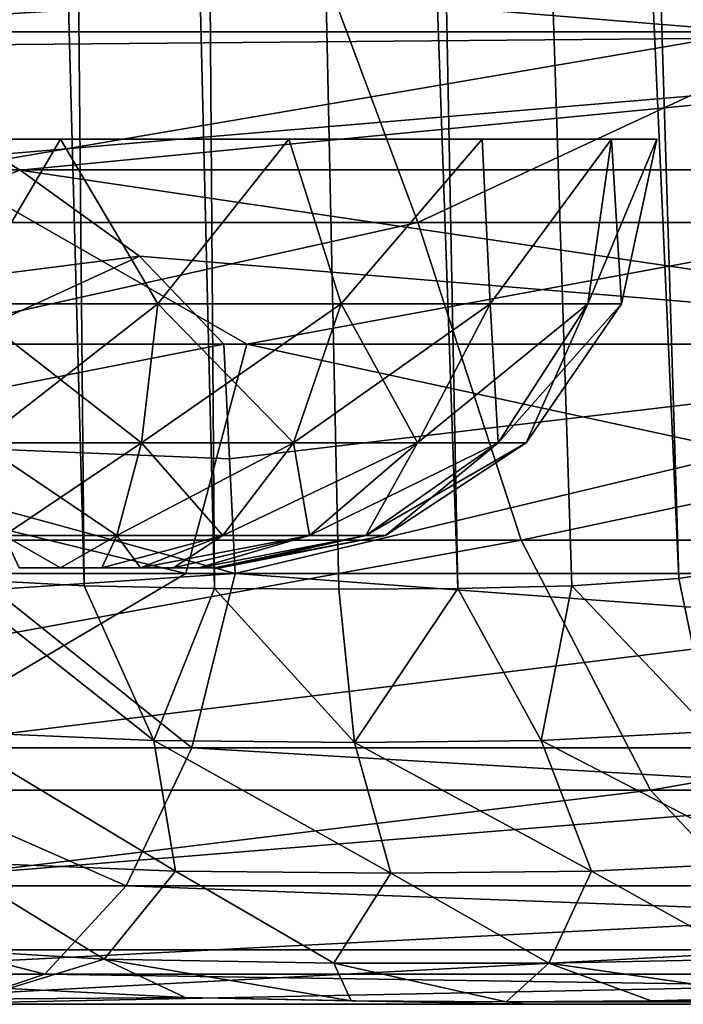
# Model space of a CAD drawing. Header units: millimetres. Extents: x -148 to 148, y -43 to 91.
# Tile 47 of 149: x -70.19 to -67.15, y -42.75 to -38.24. Entities that reach past the tile are written whole.
import ezdxf

# ---------------------------------------------------------------- set-up
doc = ezdxf.new("R2010")
doc.units = ezdxf.units.MM
doc.header["$LTSCALE"] = 65.185185
for name, color, linetype in [('108', 7, 'CONTINUOUS'), ('137', 7, 'CONTINUOUS'), ('138', 7, 'CONTINUOUS'), ('150', 7, 'CONTINUOUS'), ('152', 7, 'CONTINUOUS'), ('20', 7, 'CONTINUOUS'), ('28', 7, 'CONTINUOUS'), ('29', 7, 'CONTINUOUS'), ('32', 7, 'CONTINUOUS'), ('34', 7, 'CONTINUOUS'), ('43', 7, 'CONTINUOUS'), ('44', 7, 'CONTINUOUS'), ('47', 7, 'CONTINUOUS'), ('49', 7, 'CONTINUOUS'), ('92', 7, 'CONTINUOUS'), ('93', 7, 'CONTINUOUS')]:
    doc.layers.add(name, color=color, linetype=linetype)

msp = doc.modelspace()

# ---------------------------------------------------------------- linework, layer by layer
at = {"layer": '108', "color": 7, "linetype": 'Continuous'}
for points in [[(-69.399, -41.5748, -35.5301), (-69.2, -40.7761, -35.1401), (-70.3048, -40.8493, -34.6894), (-69.399, -41.5748, -35.5301)], [(-69.399, -41.5748, -35.5301), (-70.3048, -40.8493, -34.6894), (-71.1372, -41.5748, -34.8539), (-69.399, -41.5748, -35.5301)], [(-71.6498, -42.2069, -35.4045), (-69.699, -42.2069, -36.1177), (-71.1372, -41.5748, -34.8539), (-71.6498, -42.2069, -35.4045)], [(-69.699, -42.2069, -36.1177), (-69.399, -41.5748, -35.5301), (-71.1372, -41.5748, -34.8539), (-69.699, -42.2069, -36.1177)], [(-71.8344, -42.6112, -36.2027), (-70.0715, -42.6112, -36.8475), (-71.6498, -42.2069, -35.4045), (-71.8344, -42.6112, -36.2027)], [(-70.0715, -42.6112, -36.8475), (-69.699, -42.2069, -36.1177), (-71.6498, -42.2069, -35.4045), (-70.0715, -42.6112, -36.8475)], [(-70.4816, -42.75, -37.651), (-70.0715, -42.6112, -36.8475), (-71.8344, -42.6112, -36.2027), (-70.4816, -42.75, -37.651)]]:
    msp.add_3dface(points, dxfattribs=at)
at = {"layer": '137', "color": 7, "linetype": 'Continuous'}
for points in [[(-71.0455, -38.7849, 26.524), (-70.4462, -39.5395, 26.5308), (-70, -38.7849, 26.7319), (-71.0455, -38.7849, 26.524)], [(-70.4462, -39.5395, 26.5308), (-69.5538, -39.5395, 26.5308), (-70, -38.7849, 26.7319), (-70.4462, -39.5395, 26.5308)], [(-70, -38.7849, 26.7319), (-69.5538, -39.5395, 26.5308), (-68.9545, -38.7849, 26.524), (-70, -38.7849, 26.7319)], [(-69.5538, -39.5395, 26.5308), (-68.7151, -39.5395, 26.2255), (-68.9545, -38.7849, 26.524), (-69.5538, -39.5395, 26.5308)], [(-68.9545, -38.7849, 26.524), (-68.7151, -39.5395, 26.2255), (-68.0682, -38.7849, 25.9318), (-68.9545, -38.7849, 26.524)], [(-68.7151, -39.5395, 26.2255), (-68.0314, -39.5395, 25.6519), (-68.0682, -38.7849, 25.9318), (-68.7151, -39.5395, 26.2255)], [(-68.0682, -38.7849, 25.9318), (-68.0314, -39.5395, 25.6519), (-67.476, -38.7849, 25.0455), (-68.0682, -38.7849, 25.9318)], [(-68.0314, -39.5395, 25.6519), (-67.5852, -39.5395, 24.8789), (-67.476, -38.7849, 25.0455), (-68.0314, -39.5395, 25.6519)], [(-67.5852, -39.5395, 24.8789), (-67.4302, -39.5395, 24), (-67.476, -38.7849, 25.0455), (-67.5852, -39.5395, 24.8789)], [(-67.476, -38.7849, 25.0455), (-67.4302, -39.5395, 24), (-67.2681, -38.7849, 24), (-67.476, -38.7849, 25.0455)], [(-70.4462, -39.5395, 26.5308), (-69.6295, -40.177, 26.1011), (-69.5538, -39.5395, 26.5308), (-70.4462, -39.5395, 26.5308)], [(-70.3705, -40.177, 26.1011), (-69.6295, -40.177, 26.1011), (-70.4462, -39.5395, 26.5308), (-70.3705, -40.177, 26.1011)], [(-69.6295, -40.177, 26.1011), (-68.9332, -40.177, 25.8477), (-69.5538, -39.5395, 26.5308), (-69.6295, -40.177, 26.1011)], [(-69.5538, -39.5395, 26.5308), (-68.9332, -40.177, 25.8477), (-68.7151, -39.5395, 26.2255), (-69.5538, -39.5395, 26.5308)], [(-68.9332, -40.177, 25.8477), (-68.3656, -40.177, 25.3714), (-68.7151, -39.5395, 26.2255), (-68.9332, -40.177, 25.8477)], [(-68.7151, -39.5395, 26.2255), (-68.3656, -40.177, 25.3714), (-68.0314, -39.5395, 25.6519), (-68.7151, -39.5395, 26.2255)], [(-68.3656, -40.177, 25.3714), (-67.9952, -40.177, 24.7297), (-68.0314, -39.5395, 25.6519), (-68.3656, -40.177, 25.3714)], [(-68.0314, -39.5395, 25.6519), (-67.9952, -40.177, 24.7297), (-67.5852, -39.5395, 24.8789), (-68.0314, -39.5395, 25.6519)], [(-67.9952, -40.177, 24.7297), (-67.8665, -40.177, 24), (-67.5852, -39.5395, 24.8789), (-67.9952, -40.177, 24.7297)], [(-67.5852, -39.5395, 24.8789), (-67.8665, -40.177, 24), (-67.4302, -39.5395, 24), (-67.5852, -39.5395, 24.8789)], [(-70.2584, -40.6017, 25.4655), (-69.7416, -40.6017, 25.4655), (-70.3705, -40.177, 26.1011), (-70.2584, -40.6017, 25.4655)], [(-70.3705, -40.177, 26.1011), (-69.7416, -40.6017, 25.4655), (-69.6295, -40.177, 26.1011), (-70.3705, -40.177, 26.1011)], [(-69.7416, -40.6017, 25.4655), (-69.256, -40.6017, 25.2887), (-69.6295, -40.177, 26.1011), (-69.7416, -40.6017, 25.4655)], [(-69.6295, -40.177, 26.1011), (-69.256, -40.6017, 25.2887), (-68.9332, -40.177, 25.8477), (-69.6295, -40.177, 26.1011)], [(-69.256, -40.6017, 25.2887), (-68.86, -40.6017, 24.9565), (-68.9332, -40.177, 25.8477), (-69.256, -40.6017, 25.2887)], [(-68.9332, -40.177, 25.8477), (-68.86, -40.6017, 24.9565), (-68.3656, -40.177, 25.3714), (-68.9332, -40.177, 25.8477)], [(-68.86, -40.6017, 24.9565), (-68.6016, -40.6017, 24.509), (-68.3656, -40.177, 25.3714), (-68.86, -40.6017, 24.9565)], [(-68.3656, -40.177, 25.3714), (-68.6016, -40.6017, 24.509), (-67.9952, -40.177, 24.7297), (-68.3656, -40.177, 25.3714)], [(-68.6016, -40.6017, 24.509), (-68.5119, -40.6017, 24), (-67.9952, -40.177, 24.7297), (-68.6016, -40.6017, 24.509)], [(-67.9952, -40.177, 24.7297), (-68.5119, -40.6017, 24), (-67.8665, -40.177, 24), (-67.9952, -40.177, 24.7297)], [(-70.2584, -40.6017, 25.4655), (-70, -40.75, 24.7322), (-69.7416, -40.6017, 25.4655), (-70.2584, -40.6017, 25.4655)], [(-70.1895, -40.75, 24.7073), (-70, -40.75, 24.7322), (-70.2584, -40.6017, 25.4655), (-70.1895, -40.75, 24.7073)], [(-70, -40.75, 24.7322), (-69.8105, -40.75, 24.7073), (-69.7416, -40.6017, 25.4655), (-70, -40.75, 24.7322)], [(-69.8105, -40.75, 24.7073), (-69.6339, -40.75, 24.6341), (-69.7416, -40.6017, 25.4655), (-69.8105, -40.75, 24.7073)], [(-69.7416, -40.6017, 25.4655), (-69.6339, -40.75, 24.6341), (-69.256, -40.6017, 25.2887), (-69.7416, -40.6017, 25.4655)], [(-69.6339, -40.75, 24.6341), (-69.4822, -40.75, 24.5178), (-69.256, -40.6017, 25.2887), (-69.6339, -40.75, 24.6341)], [(-69.256, -40.6017, 25.2887), (-69.4822, -40.75, 24.5178), (-68.86, -40.6017, 24.9565), (-69.256, -40.6017, 25.2887)], [(-69.4822, -40.75, 24.5178), (-69.3659, -40.75, 24.3661), (-68.86, -40.6017, 24.9565), (-69.4822, -40.75, 24.5178)], [(-69.3659, -40.75, 24.3661), (-69.2927, -40.75, 24.1895), (-68.6016, -40.6017, 24.509), (-69.3659, -40.75, 24.3661)], [(-68.86, -40.6017, 24.9565), (-69.3659, -40.75, 24.3661), (-68.6016, -40.6017, 24.509), (-68.86, -40.6017, 24.9565)], [(-69.2927, -40.75, 24.1895), (-69.2678, -40.75, 24), (-68.6016, -40.6017, 24.509), (-69.2927, -40.75, 24.1895)], [(-68.6016, -40.6017, 24.509), (-69.2678, -40.75, 24), (-68.5119, -40.6017, 24), (-68.6016, -40.6017, 24.509)]]:
    msp.add_3dface(points, dxfattribs=at)
at = {"layer": '138', "color": 7, "linetype": 'Continuous'}
for points in [[(-70, -38.7849, 21.2681), (-70.4462, -39.5395, 21.4692), (-71.0455, -38.7849, 21.476), (-70, -38.7849, 21.2681)], [(-69.5538, -39.5395, 21.4692), (-70.4462, -39.5395, 21.4692), (-70, -38.7849, 21.2681), (-69.5538, -39.5395, 21.4692)], [(-68.9545, -38.7849, 21.476), (-69.5538, -39.5395, 21.4692), (-70, -38.7849, 21.2681), (-68.9545, -38.7849, 21.476)], [(-68.7151, -39.5395, 21.7745), (-69.5538, -39.5395, 21.4692), (-68.9545, -38.7849, 21.476), (-68.7151, -39.5395, 21.7745)], [(-68.0682, -38.7849, 22.0682), (-68.7151, -39.5395, 21.7745), (-68.9545, -38.7849, 21.476), (-68.0682, -38.7849, 22.0682)], [(-68.0314, -39.5395, 22.3481), (-68.7151, -39.5395, 21.7745), (-68.0682, -38.7849, 22.0682), (-68.0314, -39.5395, 22.3481)], [(-67.476, -38.7849, 22.9545), (-68.0314, -39.5395, 22.3481), (-68.0682, -38.7849, 22.0682), (-67.476, -38.7849, 22.9545)], [(-67.5852, -39.5395, 23.1211), (-68.0314, -39.5395, 22.3481), (-67.476, -38.7849, 22.9545), (-67.5852, -39.5395, 23.1211)], [(-67.2681, -38.7849, 24), (-67.5852, -39.5395, 23.1211), (-67.476, -38.7849, 22.9545), (-67.2681, -38.7849, 24)], [(-67.2681, -38.7849, 24), (-67.4302, -39.5395, 24), (-67.5852, -39.5395, 23.1211), (-67.2681, -38.7849, 24)], [(-69.5538, -39.5395, 21.4692), (-70.3705, -40.177, 21.8989), (-70.4462, -39.5395, 21.4692), (-69.5538, -39.5395, 21.4692)], [(-69.6295, -40.177, 21.8989), (-70.3705, -40.177, 21.8989), (-69.5538, -39.5395, 21.4692), (-69.6295, -40.177, 21.8989)], [(-68.7151, -39.5395, 21.7745), (-69.6295, -40.177, 21.8989), (-69.5538, -39.5395, 21.4692), (-68.7151, -39.5395, 21.7745)], [(-68.9332, -40.177, 22.1523), (-69.6295, -40.177, 21.8989), (-68.7151, -39.5395, 21.7745), (-68.9332, -40.177, 22.1523)], [(-68.0314, -39.5395, 22.3481), (-68.9332, -40.177, 22.1523), (-68.7151, -39.5395, 21.7745), (-68.0314, -39.5395, 22.3481)], [(-68.3656, -40.177, 22.6286), (-68.9332, -40.177, 22.1523), (-68.0314, -39.5395, 22.3481), (-68.3656, -40.177, 22.6286)], [(-67.5852, -39.5395, 23.1211), (-68.3656, -40.177, 22.6286), (-68.0314, -39.5395, 22.3481), (-67.5852, -39.5395, 23.1211)], [(-67.9952, -40.177, 23.2703), (-68.3656, -40.177, 22.6286), (-67.5852, -39.5395, 23.1211), (-67.9952, -40.177, 23.2703)], [(-67.4302, -39.5395, 24), (-67.9952, -40.177, 23.2703), (-67.5852, -39.5395, 23.1211), (-67.4302, -39.5395, 24)], [(-67.4302, -39.5395, 24), (-67.8665, -40.177, 24), (-67.9952, -40.177, 23.2703), (-67.4302, -39.5395, 24)], [(-69.6295, -40.177, 21.8989), (-70.2584, -40.6017, 22.5345), (-70.3705, -40.177, 21.8989), (-69.6295, -40.177, 21.8989)], [(-69.7416, -40.6017, 22.5345), (-70.2584, -40.6017, 22.5345), (-69.6295, -40.177, 21.8989), (-69.7416, -40.6017, 22.5345)], [(-68.9332, -40.177, 22.1523), (-69.7416, -40.6017, 22.5345), (-69.6295, -40.177, 21.8989), (-68.9332, -40.177, 22.1523)], [(-69.256, -40.6017, 22.7113), (-69.7416, -40.6017, 22.5345), (-68.9332, -40.177, 22.1523), (-69.256, -40.6017, 22.7113)], [(-68.3656, -40.177, 22.6286), (-69.256, -40.6017, 22.7113), (-68.9332, -40.177, 22.1523), (-68.3656, -40.177, 22.6286)], [(-68.86, -40.6017, 23.0435), (-69.256, -40.6017, 22.7113), (-68.3656, -40.177, 22.6286), (-68.86, -40.6017, 23.0435)], [(-68.6016, -40.6017, 23.491), (-68.86, -40.6017, 23.0435), (-67.9952, -40.177, 23.2703), (-68.6016, -40.6017, 23.491)], [(-67.9952, -40.177, 23.2703), (-68.86, -40.6017, 23.0435), (-68.3656, -40.177, 22.6286), (-67.9952, -40.177, 23.2703)], [(-67.8665, -40.177, 24), (-68.5119, -40.6017, 24), (-68.6016, -40.6017, 23.491), (-67.8665, -40.177, 24)], [(-67.8665, -40.177, 24), (-68.6016, -40.6017, 23.491), (-67.9952, -40.177, 23.2703), (-67.8665, -40.177, 24)], [(-70, -40.75, 23.2678), (-70.1895, -40.75, 23.2927), (-70.2584, -40.6017, 22.5345), (-70, -40.75, 23.2678)], [(-69.7416, -40.6017, 22.5345), (-70, -40.75, 23.2678), (-70.2584, -40.6017, 22.5345), (-69.7416, -40.6017, 22.5345)], [(-69.8105, -40.75, 23.2927), (-70, -40.75, 23.2678), (-69.7416, -40.6017, 22.5345), (-69.8105, -40.75, 23.2927)], [(-69.6339, -40.75, 23.3659), (-69.8105, -40.75, 23.2927), (-69.256, -40.6017, 22.7113), (-69.6339, -40.75, 23.3659)], [(-69.256, -40.6017, 22.7113), (-69.8105, -40.75, 23.2927), (-69.7416, -40.6017, 22.5345), (-69.256, -40.6017, 22.7113)], [(-69.4822, -40.75, 23.4822), (-69.6339, -40.75, 23.3659), (-68.86, -40.6017, 23.0435), (-69.4822, -40.75, 23.4822)], [(-68.86, -40.6017, 23.0435), (-69.6339, -40.75, 23.3659), (-69.256, -40.6017, 22.7113), (-68.86, -40.6017, 23.0435)], [(-69.3659, -40.75, 23.6339), (-69.4822, -40.75, 23.4822), (-68.86, -40.6017, 23.0435), (-69.3659, -40.75, 23.6339)], [(-69.2927, -40.75, 23.8105), (-69.3659, -40.75, 23.6339), (-68.6016, -40.6017, 23.491), (-69.2927, -40.75, 23.8105)], [(-68.6016, -40.6017, 23.491), (-69.3659, -40.75, 23.6339), (-68.86, -40.6017, 23.0435), (-68.6016, -40.6017, 23.491)], [(-68.5119, -40.6017, 24), (-69.2678, -40.75, 24), (-69.2927, -40.75, 23.8105), (-68.5119, -40.6017, 24)], [(-68.5119, -40.6017, 24), (-69.2927, -40.75, 23.8105), (-68.6016, -40.6017, 23.491), (-68.5119, -40.6017, 24)]]:
    msp.add_3dface(points, dxfattribs=at)
at = {"layer": '150', "color": 7, "linetype": 'Continuous'}
for points in [[(-70.512, -40.7986, 46.6665), (-69.8917, -40.8318, 46.7707), (-70.9813, -0.5, 48.7438), (-70.512, -40.7986, 46.6665)], [(-70.9813, -0.5, 48.7438), (-69.8917, -40.8318, 46.7707), (-70.2708, -0.5, 48.8529), (-70.9813, -0.5, 48.7438)], [(-69.8917, -40.8318, 46.7707), (-69.2948, -40.8444, 46.9362), (-70.2708, -0.5, 48.8529), (-69.8917, -40.8318, 46.7707)], [(-70.2708, -0.5, 48.8529), (-69.2948, -40.8444, 46.9362), (-69.5912, -0.5, 49.0874), (-70.2708, -0.5, 48.8529)], [(-69.2948, -40.8444, 46.9362), (-68.7246, -40.8475, 47.1586), (-69.5912, -0.5, 49.0874), (-69.2948, -40.8444, 46.9362)], [(-68.7246, -40.8475, 47.1586), (-68.1794, -40.8444, 47.4373), (-69.5912, -0.5, 49.0874), (-68.7246, -40.8475, 47.1586)], [(-69.5912, -0.5, 49.0874), (-68.1794, -40.8444, 47.4373), (-68.9646, -0.5, 49.4397), (-69.5912, -0.5, 49.0874)], [(-68.1794, -40.8444, 47.4373), (-67.6586, -40.8317, 47.7743), (-68.9646, -0.5, 49.4397), (-68.1794, -40.8444, 47.4373)], [(-68.9646, -0.5, 49.4397), (-67.1677, -40.7984, 48.1699), (-68.4112, -0.5, 49.8985), (-68.9646, -0.5, 49.4397)], [(-67.6586, -40.8317, 47.7743), (-67.1677, -40.7984, 48.1699), (-68.9646, -0.5, 49.4397), (-67.6586, -40.8317, 47.7743)], [(-66.7208, -40.7264, 48.6163), (-66.3478, -40.5995, 49.077), (-68.4112, -0.5, 49.8985), (-66.7208, -40.7264, 48.6163)], [(-68.4112, -0.5, 49.8985), (-66.3478, -40.5995, 49.077), (-67.9488, -0.5, 50.449), (-68.4112, -0.5, 49.8985)], [(-67.1677, -40.7984, 48.1699), (-66.7208, -40.7264, 48.6163), (-68.4112, -0.5, 49.8985), (-67.1677, -40.7984, 48.1699)], [(-66.0561, -40.4094, 49.5216), (-65.8381, -40.1542, 49.9312), (-67.9488, -0.5, 50.449), (-66.0561, -40.4094, 49.5216)], [(-67.9488, -0.5, 50.449), (-65.8381, -40.1542, 49.9312), (-67.5924, -0.5, 51.0733), (-67.9488, -0.5, 50.449)], [(-66.3478, -40.5995, 49.077), (-66.0561, -40.4094, 49.5216), (-67.9488, -0.5, 50.449), (-66.3478, -40.5995, 49.077)], [(-65.8381, -40.1542, 49.9312), (-65.6823, -39.8366, 50.2947), (-67.5924, -0.5, 51.0733), (-65.8381, -40.1542, 49.9312)], [(-67.5924, -0.5, 51.0733), (-65.6823, -39.8366, 50.2947), (-67.5354, -0.5241, 51.2009), (-67.5924, -0.5, 51.0733)], [(-65.6823, -39.8366, 50.2947), (-65.5768, -39.4609, 50.6054), (-67.5354, -0.5241, 51.2009), (-65.6823, -39.8366, 50.2947)], [(-67.5354, -0.5241, 51.2009), (-65.5768, -39.4609, 50.6054), (-67.4973, -0.5805, 51.2879), (-67.5354, -0.5241, 51.2009)], [(-65.5768, -39.4609, 50.6054), (-67.4766, -0.6482, 51.3323), (-67.4973, -0.5805, 51.2879), (-65.5768, -39.4609, 50.6054)], [(-65.5115, -39.0336, 50.858), (-67.4766, -0.6482, 51.3323), (-65.5768, -39.4609, 50.6054), (-65.5115, -39.0336, 50.858)], [(-65.4783, -38.5632, 51.0477), (-67.4766, -0.6482, 51.3323), (-65.5115, -39.0336, 50.858), (-65.4783, -38.5632, 51.0477)], [(-65.4711, -38.0604, 51.1703), (-67.4766, -0.6482, 51.3323), (-65.4783, -38.5632, 51.0477), (-65.4711, -38.0604, 51.1703)]]:
    msp.add_3dface(points, dxfattribs=at)
at = {"layer": '152', "color": 7, "linetype": 'Continuous'}
for points in [[(-66.7208, -40.7264, 48.6163), (-67.1677, -40.7984, 48.1699), (-67.0223, -41.499, 48.0756), (-66.7208, -40.7264, 48.6163)], [(-70.512, -40.7986, 46.6665), (-70.5359, -41.4994, 46.4953), (-69.5726, -41.5415, 46.6775), (-70.512, -40.7986, 46.6665)], [(-69.8917, -40.8318, 46.7707), (-70.512, -40.7986, 46.6665), (-69.5726, -41.5415, 46.6775), (-69.8917, -40.8318, 46.7707)], [(-69.2948, -40.8444, 46.9362), (-69.8917, -40.8318, 46.7707), (-69.5726, -41.5415, 46.6775), (-69.2948, -40.8444, 46.9362)], [(-67.6586, -40.8317, 47.7743), (-68.1794, -40.8444, 47.4373), (-67.7977, -41.5414, 47.4757), (-67.6586, -40.8317, 47.7743)], [(-67.6586, -40.8317, 47.7743), (-67.7977, -41.5414, 47.4757), (-67.0223, -41.499, 48.0756), (-67.6586, -40.8317, 47.7743)], [(-67.1677, -40.7984, 48.1699), (-67.6586, -40.8317, 47.7743), (-67.0223, -41.499, 48.0756), (-67.1677, -40.7984, 48.1699)], [(-69.2948, -40.8444, 46.9362), (-69.5726, -41.5415, 46.6775), (-68.6539, -41.5496, 47.007), (-69.2948, -40.8444, 46.9362)], [(-68.7246, -40.8475, 47.1586), (-69.2948, -40.8444, 46.9362), (-68.6539, -41.5496, 47.007), (-68.7246, -40.8475, 47.1586)], [(-68.1794, -40.8444, 47.4373), (-68.7246, -40.8475, 47.1586), (-68.6539, -41.5496, 47.007), (-68.1794, -40.8444, 47.4373)], [(-68.1794, -40.8444, 47.4373), (-68.6539, -41.5496, 47.007), (-67.7977, -41.5414, 47.4757), (-68.1794, -40.8444, 47.4373)], [(-70.5359, -41.4994, 46.4953), (-69.4736, -42.14, 46.2825), (-69.5726, -41.5415, 46.6775), (-70.5359, -41.4994, 46.4953)], [(-70.5241, -42.0969, 46.0869), (-69.4736, -42.14, 46.2825), (-70.5359, -41.4994, 46.4953), (-70.5241, -42.0969, 46.0869)], [(-67.7977, -41.5414, 47.4757), (-66.7244, -42.0965, 47.7958), (-67.0223, -41.499, 48.0756), (-67.7977, -41.5414, 47.4757)], [(-69.4736, -42.14, 46.2825), (-68.4869, -42.1482, 46.6358), (-69.5726, -41.5415, 46.6775), (-69.4736, -42.14, 46.2825)], [(-69.5726, -41.5415, 46.6775), (-68.4869, -42.1482, 46.6358), (-68.6539, -41.5496, 47.007), (-69.5726, -41.5415, 46.6775)], [(-68.6539, -41.5496, 47.007), (-67.5678, -42.1399, 47.1396), (-67.7977, -41.5414, 47.4757), (-68.6539, -41.5496, 47.007)], [(-68.4869, -42.1482, 46.6358), (-67.5678, -42.1399, 47.1396), (-68.6539, -41.5496, 47.007), (-68.4869, -42.1482, 46.6358)], [(-67.5678, -42.1399, 47.1396), (-66.7244, -42.0965, 47.7958), (-67.7977, -41.5414, 47.4757), (-67.5678, -42.1399, 47.1396)], [(-70.9242, -42.4755, 45.4631), (-69.8007, -42.5428, 45.5963), (-70.5241, -42.0969, 46.0869), (-70.9242, -42.4755, 45.4631)], [(-70.5241, -42.0969, 46.0869), (-69.8007, -42.5428, 45.5963), (-69.4736, -42.14, 46.2825), (-70.5241, -42.0969, 46.0869)], [(-67.5678, -42.1399, 47.1396), (-66.8443, -42.5428, 46.9239), (-66.7244, -42.0965, 47.7958), (-67.5678, -42.1399, 47.1396)], [(-69.8007, -42.5428, 45.5963), (-68.7478, -42.5611, 45.89), (-69.4736, -42.14, 46.2825), (-69.8007, -42.5428, 45.5963)], [(-69.4736, -42.14, 46.2825), (-68.7478, -42.5611, 45.89), (-68.4869, -42.1482, 46.6358), (-69.4736, -42.14, 46.2825)], [(-68.7478, -42.5611, 45.89), (-67.7632, -42.5611, 46.3322), (-68.4869, -42.1482, 46.6358), (-68.7478, -42.5611, 45.89)], [(-68.4869, -42.1482, 46.6358), (-67.7632, -42.5611, 46.3322), (-67.5678, -42.1399, 47.1396), (-68.4869, -42.1482, 46.6358)], [(-67.7632, -42.5611, 46.3322), (-66.8443, -42.5428, 46.9239), (-67.5678, -42.1399, 47.1396), (-67.7632, -42.5611, 46.3322)], [(-70.2373, -42.6771, 44.9992), (-69.8007, -42.5428, 45.5963), (-70.9242, -42.4755, 45.4631), (-70.2373, -42.6771, 44.9992)], [(-70.2373, -42.6771, 44.9992), (-69.4294, -42.7183, 45.0431), (-69.8007, -42.5428, 45.5963), (-70.2373, -42.6771, 44.9992)], [(-68.6694, -42.7346, 45.1963), (-68.7478, -42.5611, 45.89), (-69.8007, -42.5428, 45.5963), (-68.6694, -42.7346, 45.1963)], [(-69.4294, -42.7183, 45.0431), (-68.6694, -42.7346, 45.1963), (-69.8007, -42.5428, 45.5963), (-69.4294, -42.7183, 45.0431)], [(-66.674, -42.7182, 46.2817), (-66.8443, -42.5428, 46.9239), (-67.7632, -42.5611, 46.3322), (-66.674, -42.7182, 46.2817)], [(-68.6694, -42.7346, 45.1963), (-67.9586, -42.7387, 45.4537), (-68.7478, -42.5611, 45.89), (-68.6694, -42.7346, 45.1963)], [(-67.9586, -42.7387, 45.4537), (-67.7632, -42.5611, 46.3322), (-68.7478, -42.5611, 45.89), (-67.9586, -42.7387, 45.4537)], [(-67.9586, -42.7387, 45.4537), (-67.2939, -42.7346, 45.8144), (-67.7632, -42.5611, 46.3322), (-67.9586, -42.7387, 45.4537)], [(-67.2939, -42.7346, 45.8144), (-66.674, -42.7182, 46.2817), (-67.7632, -42.5611, 46.3322), (-67.2939, -42.7346, 45.8144)]]:
    msp.add_3dface(points, dxfattribs=at)
at = {"layer": '20', "color": 7, "linetype": 'Continuous'}
for points in [[(-67.8658, -42.75, 45.109), (-73.3453, -42.75, 42.4725), (-70.714, -42.75, 37.5321), (-67.8658, -42.75, 45.109)], [(-71.2711, -42.75, -43.5125), (-67.0785, -42.75, -45.4597), (-70.4816, -42.75, -37.651), (-71.2711, -42.75, -43.5125)], [(-65.4436, -42.75, 40.0614), (-67.8658, -42.75, 45.109), (-70.714, -42.75, 37.5321), (-65.4436, -42.75, 40.0614)], [(-70.4816, -42.75, -37.651), (-62.5858, -42.75, -47.339), (-60.9236, -42.75, -41.9765), (-70.4816, -42.75, -37.651)], [(-67.0785, -42.75, -45.4597), (-62.5858, -42.75, -47.339), (-70.4816, -42.75, -37.651), (-67.0785, -42.75, -45.4597)], [(-61.8448, -42.75, 47.6301), (-67.8658, -42.75, 45.109), (-65.4436, -42.75, 40.0614), (-61.8448, -42.75, 47.6301)]]:
    msp.add_3dface(points, dxfattribs=at)
at = {"layer": '28', "color": 7, "linetype": 'Continuous'}
for points in [[(-69.2526, -39.7239, -34.6829), (-69.2264, -40.2504, -34.9117), (-64.7913, -39.7239, -36.8422), (-69.2526, -39.7239, -34.6829)], [(-69.2264, -40.2504, -34.9117), (-69.2, -40.7761, -35.1401), (-64.7913, -39.7239, -36.8422), (-69.2264, -40.2504, -34.9117)], [(-69.2, -40.7761, -35.1401), (-64.743, -40.7761, -37.2848), (-64.7913, -39.7239, -36.8422), (-69.2, -40.7761, -35.1401)]]:
    msp.add_3dface(points, dxfattribs=at)
at = {"layer": '29', "color": 7, "linetype": 'Continuous'}
for points in [[(-69.4261, -40.7761, 35.0243), (-74.0329, -40.7761, 32.5005), (-73.7487, -39.7239, 32.223), (-69.4261, -40.7761, 35.0243)], [(-69.1462, -39.7239, 34.7375), (-69.4261, -40.7761, 35.0243), (-73.7487, -39.7239, 32.223), (-69.1462, -39.7239, 34.7375)], [(-64.2906, -40.7761, 37.4888), (-69.4261, -40.7761, 35.0243), (-69.1462, -39.7239, 34.7375), (-64.2906, -40.7761, 37.4888)], [(-64.0126, -39.7239, 37.1937), (-64.2906, -40.7761, 37.4888), (-69.1462, -39.7239, 34.7375), (-64.0126, -39.7239, 37.1937)]]:
    msp.add_3dface(points, dxfattribs=at)
at = {"layer": '32', "color": 7, "linetype": 'Continuous'}
for points in [[(-68.9692, -37.5378, -50.6283), (-68.363, -39.1671, -50.5243), (-75.5342, -39.1671, -47.1435), (-68.9692, -37.5378, -50.6283)], [(-72.8396, -37.5378, -48.8551), (-68.9692, -37.5378, -50.6283), (-75.5342, -39.1671, -47.1435), (-72.8396, -37.5378, -48.8551)], [(-68.9692, -37.5378, -50.6283), (-64.8695, -37.5378, -52.3417), (-68.363, -39.1671, -50.5243), (-68.9692, -37.5378, -50.6283)], [(-64.8695, -37.5378, -52.3417), (-61.0177, -39.1671, -53.4518), (-68.363, -39.1671, -50.5243), (-64.8695, -37.5378, -52.3417)], [(-75.5342, -39.1671, -47.1435), (-68.363, -39.1671, -50.5243), (-74.9211, -40.6223, -46.5469), (-75.5342, -39.1671, -47.1435)], [(-74.9211, -40.6223, -46.5469), (-68.363, -39.1671, -50.5243), (-67.8907, -40.6223, -49.8458), (-74.9211, -40.6223, -46.5469)], [(-68.363, -39.1671, -50.5243), (-61.0177, -39.1671, -53.4518), (-67.8907, -40.6223, -49.8458), (-68.363, -39.1671, -50.5243)], [(-67.8907, -40.6223, -49.8458), (-61.0177, -39.1671, -53.4518), (-60.6885, -40.6223, -52.7094), (-67.8907, -40.6223, -49.8458)], [(-74.1675, -41.7682, -45.5741), (-74.9211, -40.6223, -46.5469), (-67.8907, -40.6223, -49.8458), (-74.1675, -41.7682, -45.5741)], [(-67.2975, -41.7682, -48.7854), (-74.1675, -41.7682, -45.5741), (-67.8907, -40.6223, -49.8458), (-67.2975, -41.7682, -48.7854)], [(-67.2975, -41.7682, -48.7854), (-67.8907, -40.6223, -49.8458), (-60.6885, -40.6223, -52.7094), (-67.2975, -41.7682, -48.7854)], [(-60.2559, -41.7682, -51.5807), (-67.2975, -41.7682, -48.7854), (-60.6885, -40.6223, -52.7094), (-60.2559, -41.7682, -51.5807)], [(-74.1675, -41.7682, -45.5741), (-67.2975, -41.7682, -48.7854), (-73.3116, -42.4998, -44.3303), (-74.1675, -41.7682, -45.5741)], [(-73.3116, -42.4998, -44.3303), (-67.2975, -41.7682, -48.7854), (-66.6103, -42.4998, -47.4522), (-73.3116, -42.4998, -44.3303)], [(-67.2975, -41.7682, -48.7854), (-60.2559, -41.7682, -51.5807), (-66.6103, -42.4998, -47.4522), (-67.2975, -41.7682, -48.7854)], [(-71.2711, -42.75, -43.5125), (-73.3116, -42.4998, -44.3303), (-66.6103, -42.4998, -47.4522), (-71.2711, -42.75, -43.5125)], [(-67.0785, -42.75, -45.4597), (-71.2711, -42.75, -43.5125), (-66.6103, -42.4998, -47.4522), (-67.0785, -42.75, -45.4597)]]:
    msp.add_3dface(points, dxfattribs=at)
at = {"layer": '34', "color": 7, "linetype": 'Continuous'}
for points in [[(-70.2373, -42.6771, 44.9992), (-73.3453, -42.75, 42.4725), (-69.4294, -42.7183, 45.0431), (-70.2373, -42.6771, 44.9992)], [(-73.3453, -42.75, 42.4725), (-67.8658, -42.75, 45.109), (-69.4294, -42.7183, 45.0431), (-73.3453, -42.75, 42.4725)], [(-69.4294, -42.7183, 45.0431), (-67.8658, -42.75, 45.109), (-68.6694, -42.7346, 45.1963), (-69.4294, -42.7183, 45.0431)], [(-68.6694, -42.7346, 45.1963), (-67.8658, -42.75, 45.109), (-67.9586, -42.7387, 45.4537), (-68.6694, -42.7346, 45.1963)], [(-67.9586, -42.7387, 45.4537), (-61.8448, -42.75, 47.6301), (-67.2939, -42.7346, 45.8144), (-67.9586, -42.7387, 45.4537)], [(-67.2939, -42.7346, 45.8144), (-61.8448, -42.75, 47.6301), (-66.674, -42.7182, 46.2817), (-67.2939, -42.7346, 45.8144)], [(-67.8658, -42.75, 45.109), (-61.8448, -42.75, 47.6301), (-67.9586, -42.7387, 45.4537), (-67.8658, -42.75, 45.109)]]:
    msp.add_3dface(points, dxfattribs=at)
at = {"layer": '43', "color": 7, "linetype": 'Continuous'}
for points in [[(-71.621, -38.2938, -32.173), (-64.9893, -37.8888, -34.639), (-72.1996, -38.1302, -31.5486), (-71.621, -38.2938, -32.173)], [(-64.9893, -37.8888, -34.639), (-71.621, -38.2938, -32.173), (-63.6301, -38.2931, -36.1624), (-64.9893, -37.8888, -34.639)], [(-71.621, -38.2938, -32.173), (-71.417, -38.3614, -32.3922), (-63.6301, -38.2931, -36.1624), (-71.621, -38.2938, -32.173)], [(-71.417, -38.3614, -32.3922), (-70.3028, -38.8566, -33.5787), (-63.6301, -38.2931, -36.1624), (-71.417, -38.3614, -32.3922)], [(-70.3028, -38.8566, -33.5787), (-70.1846, -38.9262, -33.7038), (-63.6301, -38.2931, -36.1624), (-70.3028, -38.8566, -33.5787)], [(-70.1846, -38.9262, -33.7038), (-61.0367, -38.9252, -37.9994), (-63.6301, -38.2931, -36.1624), (-70.1846, -38.9262, -33.7038)], [(-70.1846, -38.9262, -33.7038), (-64.7913, -39.7239, -36.8422), (-61.0367, -38.9252, -37.9994), (-70.1846, -38.9262, -33.7038)], [(-69.6378, -39.3205, -34.2794), (-64.7913, -39.7239, -36.8422), (-70.1846, -38.9262, -33.7038), (-69.6378, -39.3205, -34.2794)], [(-69.2526, -39.7239, -34.6829), (-64.7913, -39.7239, -36.8422), (-69.6378, -39.3205, -34.2794), (-69.2526, -39.7239, -34.6829)]]:
    msp.add_3dface(points, dxfattribs=at)
at = {"layer": '44', "color": 7, "linetype": 'Continuous'}
for points in [[(-71.7604, -37.8888, 31.1542), (-66.8299, -38.2931, 34.6678), (-72.1746, -38.2931, 31.8612), (-71.7604, -37.8888, 31.1542)], [(-71.7604, -37.8888, 31.1542), (-66.2857, -37.8888, 34.0213), (-66.8299, -38.2931, 34.6678), (-71.7604, -37.8888, 31.1542)], [(-66.8299, -38.2931, 34.6678), (-70.5398, -38.9252, 33.5137), (-72.1746, -38.2931, 31.8612), (-66.8299, -38.2931, 34.6678)], [(-64.8215, -38.9252, 36.3469), (-70.5398, -38.9252, 33.5137), (-66.8299, -38.2931, 34.6678), (-64.8215, -38.9252, 36.3469)], [(-69.1462, -39.7239, 34.7375), (-73.7487, -39.7239, 32.223), (-70.5398, -38.9252, 33.5137), (-69.1462, -39.7239, 34.7375)], [(-64.8215, -38.9252, 36.3469), (-69.1462, -39.7239, 34.7375), (-70.5398, -38.9252, 33.5137), (-64.8215, -38.9252, 36.3469)], [(-64.0126, -39.7239, 37.1937), (-69.1462, -39.7239, 34.7375), (-64.8215, -38.9252, 36.3469), (-64.0126, -39.7239, 37.1937)]]:
    msp.add_3dface(points, dxfattribs=at)
at = {"layer": '47', "color": 7, "linetype": 'Continuous'}
for points in [[(-74.0329, -40.7761, 32.5005), (-69.4261, -40.7761, 35.0243), (-70.7787, -41.5748, 34.8125), (-74.0329, -40.7761, 32.5005)], [(-69.4261, -40.7761, 35.0243), (-64.2906, -40.7761, 37.4888), (-70.7787, -41.5748, 34.8125), (-69.4261, -40.7761, 35.0243)], [(-70.7787, -41.5748, 34.8125), (-64.2906, -40.7761, 37.4888), (-63.3151, -41.5748, 38.3983), (-70.7787, -41.5748, 34.8125)], [(-70.7787, -41.5748, 34.8125), (-63.3151, -41.5748, 38.3983), (-71.0876, -42.2069, 35.3954), (-70.7787, -41.5748, 34.8125)], [(-63.3151, -41.5748, 38.3983), (-63.5783, -42.2069, 39.0032), (-71.0876, -42.2069, 35.3954), (-63.3151, -41.5748, 38.3983)], [(-63.5783, -42.2069, 39.0032), (-71.4713, -42.6112, 36.1194), (-71.0876, -42.2069, 35.3954), (-63.5783, -42.2069, 39.0032)], [(-63.9052, -42.6112, 39.7545), (-71.4713, -42.6112, 36.1194), (-63.5783, -42.2069, 39.0032), (-63.9052, -42.6112, 39.7545)], [(-63.9052, -42.6112, 39.7545), (-70.714, -42.75, 37.5321), (-71.4713, -42.6112, 36.1194), (-63.9052, -42.6112, 39.7545)], [(-65.4436, -42.75, 40.0614), (-70.714, -42.75, 37.5321), (-63.9052, -42.6112, 39.7545), (-65.4436, -42.75, 40.0614)]]:
    msp.add_3dface(points, dxfattribs=at)
at = {"layer": '49', "color": 7, "linetype": 'Continuous'}
for points in [[(-58.3946, -41.5748, -40.4101), (-69.2, -40.7761, -35.1401), (-69.399, -41.5748, -35.5301), (-58.3946, -41.5748, -40.4101)], [(-64.743, -40.7761, -37.2848), (-69.2, -40.7761, -35.1401), (-58.3946, -41.5748, -40.4101), (-64.743, -40.7761, -37.2848)], [(-69.399, -41.5748, -35.5301), (-69.699, -42.2069, -36.1177), (-58.631, -42.2069, -41.026), (-69.399, -41.5748, -35.5301)], [(-58.3946, -41.5748, -40.4101), (-69.399, -41.5748, -35.5301), (-58.631, -42.2069, -41.026), (-58.3946, -41.5748, -40.4101)], [(-70.0715, -42.6112, -36.8475), (-58.9245, -42.6112, -41.791), (-69.699, -42.2069, -36.1177), (-70.0715, -42.6112, -36.8475)], [(-69.699, -42.2069, -36.1177), (-58.9245, -42.6112, -41.791), (-58.631, -42.2069, -41.026), (-69.699, -42.2069, -36.1177)], [(-70.4816, -42.75, -37.651), (-60.9236, -42.75, -41.9765), (-70.0715, -42.6112, -36.8475), (-70.4816, -42.75, -37.651)], [(-70.0715, -42.6112, -36.8475), (-60.9236, -42.75, -41.9765), (-58.9245, -42.6112, -41.791), (-70.0715, -42.6112, -36.8475)]]:
    msp.add_3dface(points, dxfattribs=at)
at = {"layer": '92', "color": 7, "linetype": 'Continuous'}
for points in [[(-69.2264, -40.2504, -34.9117), (-69.2526, -39.7239, -34.6829), (-71.4581, -40.1578, -34.0536), (-69.2264, -40.2504, -34.9117)], [(-69.2, -40.7761, -35.1401), (-69.2264, -40.2504, -34.9117), (-71.4581, -40.1578, -34.0536), (-69.2, -40.7761, -35.1401)], [(-70.3048, -40.8493, -34.6894), (-69.2, -40.7761, -35.1401), (-71.4581, -40.1578, -34.0536), (-70.3048, -40.8493, -34.6894)]]:
    msp.add_3dface(points, dxfattribs=at)
at = {"layer": '93', "color": 7, "linetype": 'Continuous'}
for points in [[(-70.1846, -38.9262, -33.7038), (-70.3028, -38.8566, -33.5787), (-72.1976, -39.648, -33.5763), (-70.1846, -38.9262, -33.7038)], [(-69.6378, -39.3205, -34.2794), (-70.1846, -38.9262, -33.7038), (-72.1976, -39.648, -33.5763), (-69.6378, -39.3205, -34.2794)], [(-71.4581, -40.1578, -34.0536), (-69.6378, -39.3205, -34.2794), (-72.1976, -39.648, -33.5763), (-71.4581, -40.1578, -34.0536)], [(-69.2526, -39.7239, -34.6829), (-69.6378, -39.3205, -34.2794), (-71.4581, -40.1578, -34.0536), (-69.2526, -39.7239, -34.6829)]]:
    msp.add_3dface(points, dxfattribs=at)

doc.saveas('drawing.dxf')
